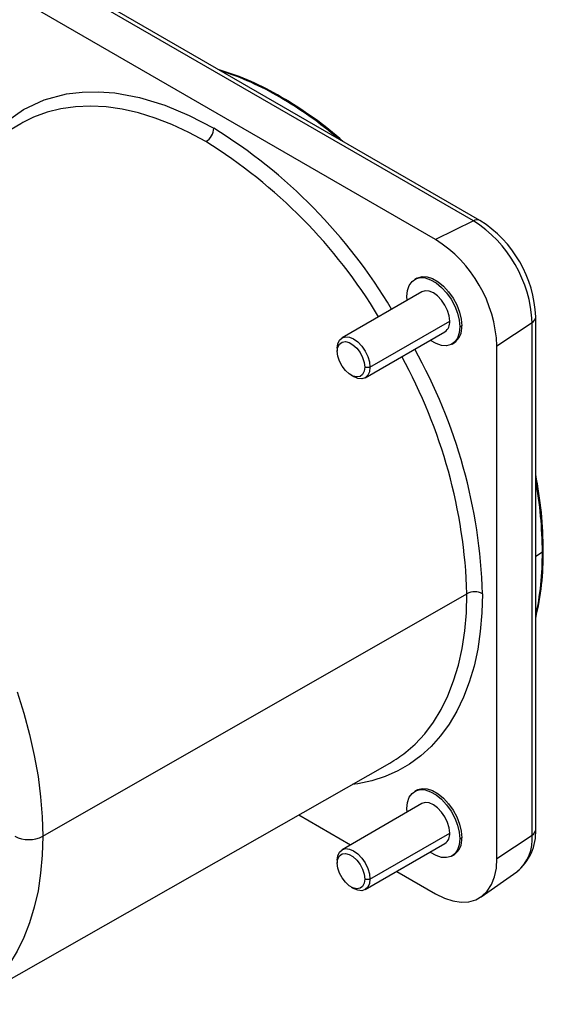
# Model space of a CAD drawing. Header units: millimetres. Extents: x 0 to 699, y 0 to 540.
# Tile 20 of 22: x 397 to 468, y 332 to 466. Entities that reach past the tile are written whole.
import ezdxf

# ---------------------------------------------------------------- set-up
doc = ezdxf.new("R2010")
doc.units = ezdxf.units.MM
doc.header["$LTSCALE"] = 2.5

msp = doc.modelspace()

# ---------------------------------------------------------------- linework, layer by layer
for p, q in [((458.869, 438.68), (398.27, 473.663)), ((459.77, 438.726), (399.171, 473.709)), ((453.714, 436.12), (393.115, 471.103)), ((397.081, 451.932), (339.63, 418.324)), ((458.869, 438.68), (453.714, 436.12)), ((451.129, 430.841), (450.86, 430.685)), ((451.835, 428.996), (440.946, 422.71)), ((449.829, 427.839), (449.804, 428.35)), ((444.748, 418.696), (455.637, 424.983)), ((467.378, 355.571), (467.378, 425.548)), ((444.095, 417.254), (454.985, 423.54)), ((457.285, 424.342), (457.016, 424.187)), ((462.094, 421.607), (466.888, 424.791)), ((466.888, 354.813), (466.888, 424.791)), ((440.293, 421.268), (440.293, 420.86)), ((455.96, 421.852), (456.229, 422.007)), ((462.094, 351.63), (462.094, 421.607)), ((444.041, 418.696), (444.748, 418.696)), ((442.167, 417.614), (442.52, 417.41)), ((468.292, 393.441), (467.378, 392.834)), ((400.078, 354.647), (457.992, 387.767)), ((389.636, 331.702), (447.47, 364.647)), ((451.129, 360.945), (450.86, 360.789)), ((451.835, 359.101), (440.946, 352.814)), ((449.829, 357.943), (449.804, 358.454)), ((435.044, 357.569), (442.113, 353.488)), ((444.748, 348.8), (455.637, 355.087)), ((444.095, 347.358), (454.985, 353.644)), ((457.285, 354.446), (457.016, 354.291)), ((462.094, 351.63), (466.888, 354.813)), ((440.293, 351.372), (440.293, 350.964)), ((455.96, 351.956), (456.229, 352.111)), ((448.413, 349.851), (453.714, 346.791)), ((459.925, 346.386), (464.812, 349.795)), ((444.041, 348.8), (444.748, 348.8)), ((442.167, 347.718), (442.52, 347.514))]:
    msp.add_line(p, q)
at = {"flags": 128}
for points in [[(392.097, 449.016), (392.702, 449.864), (394.933, 452.106), (397.468, 453.888), (400.278, 455.193), (403.336, 456.004), (405.45, 456.266), (407.64, 456.311), (409.908, 456.142), (413.275, 455.524), (416.738, 454.467), (420.062, 453.078), (423.415, 451.32)], [(422.359, 449.486), (420.029, 450.743), (417.708, 451.819), (415.408, 452.708), (413.137, 453.408), (410.905, 453.914), (408.723, 454.225), (406.599, 454.34), (404.543, 454.258), (402.563, 453.979), (400.667, 453.505), (399.308, 453.023)], [(449.804, 428.35), (449.882, 429.171), (450.115, 429.864), (450.492, 430.4), (450.997, 430.756), (451.607, 430.916), (452.295, 430.872), (453.033, 430.628), (453.787, 430.192), (454.524, 429.586), (455.213, 428.834), (455.823, 427.97), (456.327, 427.032), (456.704, 426.06), (456.937, 425.098), (457.016, 424.187)], [(451.129, 430.841), (451.266, 430.912), (451.876, 431.071), (452.565, 431.028), (453.302, 430.783), (454.056, 430.348), (454.794, 429.741), (455.482, 428.989), (456.092, 428.126), (456.597, 427.187), (456.974, 426.216), (457.207, 425.253), (457.285, 424.342)], [(455.637, 424.983), (455.561, 425.692), (455.339, 426.441), (454.985, 427.178), (454.524, 427.853), (453.986, 428.42), (453.41, 428.841), (452.833, 429.086), (452.296, 429.139), (451.835, 428.996)], [(457.016, 424.187), (456.937, 423.366), (456.704, 422.673), (456.327, 422.136), (455.823, 421.781), (455.213, 421.621), (454.524, 421.665), (453.787, 421.909), (453.033, 422.345), (452.979, 422.383)], [(440.293, 421.268), (440.369, 421.89), (440.591, 422.382), (440.945, 422.71), (441.407, 422.853), (441.944, 422.799), (442.52, 422.554), (443.097, 422.134), (443.634, 421.567), (444.095, 420.892), (444.449, 420.155), (444.672, 419.406), (444.748, 418.696)], [(440.293, 420.86), (440.369, 421.426), (440.59, 421.858), (440.94, 422.122), (441.388, 422.196), (441.9, 422.074), (442.434, 421.766), (442.945, 421.297), (443.394, 420.705), (443.743, 420.038), (443.965, 419.35), (444.041, 418.696)], [(444.041, 418.696), (443.965, 418.13), (443.743, 417.698), (443.394, 417.434), (442.945, 417.36), (442.434, 417.482), (441.9, 417.79), (441.388, 418.259), (440.94, 418.851), (440.59, 419.518), (440.369, 420.206), (440.293, 420.86)], [(444.748, 418.696), (444.672, 418.074), (444.449, 417.582), (444.095, 417.254), (443.634, 417.112), (443.097, 417.165), (442.52, 417.41), (442.52, 417.41)], [(460.109, 387.764), (460.036, 385.145), (459.819, 382.62), (459.459, 380.199), (458.956, 377.892), (458.313, 375.707), (457.532, 373.653), (456.617, 371.739), (455.57, 369.971), (454.397, 368.357), (453.101, 366.904), (451.688, 365.616), (450.164, 364.499), (448.534, 363.558), (446.804, 362.796), (444.983, 362.216), (443.077, 361.82), (442.329, 361.718)], [(449.634, 366.113), (450.916, 367.241), (452.223, 368.65), (453.407, 370.222), (454.464, 371.951), (455.388, 373.829), (456.177, 375.849), (456.827, 378.002), (457.335, 380.281), (457.7, 382.674), (457.919, 385.173), (457.992, 387.767)], [(396.576, 374.386), (397.494, 371.463), (398.277, 368.554), (398.922, 365.672), (399.426, 362.829), (399.788, 360.036), (400.006, 357.305), (400.078, 354.647)], [(449.804, 358.454), (449.882, 359.275), (450.115, 359.968), (450.492, 360.505), (450.997, 360.86), (451.607, 361.02), (452.295, 360.976), (453.033, 360.732), (453.787, 360.296), (454.524, 359.69), (455.213, 358.938), (455.823, 358.074), (456.327, 357.136), (456.704, 356.164), (456.937, 355.202), (457.016, 354.291)], [(451.129, 360.945), (451.266, 361.016), (451.876, 361.175), (452.565, 361.132), (453.302, 360.887), (454.056, 360.452), (454.794, 359.845), (455.482, 359.094), (456.092, 358.23), (456.597, 357.291), (456.974, 356.32), (457.207, 355.357), (457.285, 354.446)], [(455.637, 355.087), (455.561, 355.796), (455.339, 356.545), (454.985, 357.282), (454.524, 357.957), (453.986, 358.524), (453.41, 358.945), (452.833, 359.19), (452.296, 359.243), (451.835, 359.101)], [(400.078, 354.647), (400.006, 352.072), (399.788, 349.592), (399.426, 347.217), (398.922, 344.956), (398.277, 342.819), (397.494, 340.814), (396.576, 338.951), (395.528, 337.235), (394.353, 335.675), (393.056, 334.277), (391.643, 333.046), (390.119, 331.988), (389.711, 331.745)], [(457.016, 354.291), (456.937, 353.47), (456.704, 352.777), (456.327, 352.241), (455.823, 351.885), (455.213, 351.725), (454.524, 351.769), (453.787, 352.013), (453.033, 352.449), (452.979, 352.487)], [(440.293, 351.372), (440.369, 351.994), (440.591, 352.486), (440.945, 352.814), (441.407, 352.957), (441.944, 352.903), (442.52, 352.658), (443.097, 352.238), (443.634, 351.671), (444.095, 350.996), (444.449, 350.259), (444.672, 349.51), (444.748, 348.8)], [(440.293, 350.964), (440.369, 351.53), (440.59, 351.962), (440.94, 352.226), (441.388, 352.3), (441.9, 352.178), (442.434, 351.87), (442.945, 351.401), (443.394, 350.809), (443.743, 350.142), (443.965, 349.454), (444.041, 348.8)], [(444.041, 348.8), (443.965, 348.235), (443.743, 347.802), (443.394, 347.538), (442.945, 347.464), (442.434, 347.586), (441.9, 347.894), (441.388, 348.363), (440.94, 348.955), (440.59, 349.622), (440.369, 350.31), (440.293, 350.964)], [(453.714, 346.791), (454.907, 346.201), (456.075, 345.82), (457.195, 345.656), (458.245, 345.712), (459.202, 345.986), (460.047, 346.475), (460.764, 347.166), (461.336, 348.047), (461.754, 349.099), (462.008, 350.302), (462.094, 351.63)], [(444.748, 348.8), (444.672, 348.178), (444.449, 347.687), (444.095, 347.358), (443.634, 347.216), (443.097, 347.269), (442.52, 347.514), (442.52, 347.514)]]:
    msp.add_lwpolyline(points, dxfattribs=at)
for centre, radius, start, end in [((413.784, 423.956), 36.822, 59.18204, 73.65013), ((412.374, 421.438), 39.583, 59.56851, 72.34195), ((432.546, 455.374), 0.229, 63.34703, 122.46074), ((403.964, 406.87), 56.404, 49.67373, 59.69798), ((405.977, 409.487), 53.252, 48.68301, 59.94399), ((405.608, 437.349), 16.893, 111.89723, 120.31658), ((421.111, 451.425), 2.307, 302.77388, 357.38152), ((385.177, 389.435), 72.746, 30.73479, 58.28872), ((384.465, 388.534), 71.771, 31.08346, 58.13063), ((459.362, 437.873), 0.945, 64.42265, 121.44084), ((449.545, 424.037), 17.359, 2.48713, 57.51287), ((451.07, 424.918), 16.32, 2.21378, 57.78658), ((443.972, 420.82), 18.139, 2.48713, 57.51287), ((454.144, 424.789), 1.505, 303.93673, 7.37545), ((466.436, 425.621), 0.945, 298.54573, 355.64143), ((454.762, 424.077), 2.538, 305.32586, 5.98632), ((387.385, 385.589), 72.756, 1.71328, 29.26554), ((386.25, 385.423), 71.781, 1.8713, 28.91721), ((415.05, 393.566), 53.364, 0.06809, 11.31013), ((411.876, 393.141), 56.417, 0.30467, 10.33003), ((431.297, 393.126), 37.121, 346.40744, 0.77709), ((428.701, 393.141), 39.592, 347.65944, 0.43418), ((468.181, 393.647), 0.234, 298.31299, 355.79103), ((459.048, 385.715), 2.307, 62.62267, 117.22196), ((439.09, 379.347), 16.921, 299.68446, 308.54394), ((454.144, 354.893), 1.505, 303.93673, 7.37545), ((460.486, 355.196), 6.903, 308.60879, 3.1121), ((466.436, 355.643), 0.945, 298.54959, 355.59159), ((398.165, 358.366), 4.182, 242.62267, 297.22196), ((454.762, 354.181), 2.538, 305.32586, 5.98632), ((461.136, 354.254), 5.779, 309.50424, 5.55363)]:
    msp.add_arc(centre, radius, start, end)

doc.saveas('drawing.dxf')
